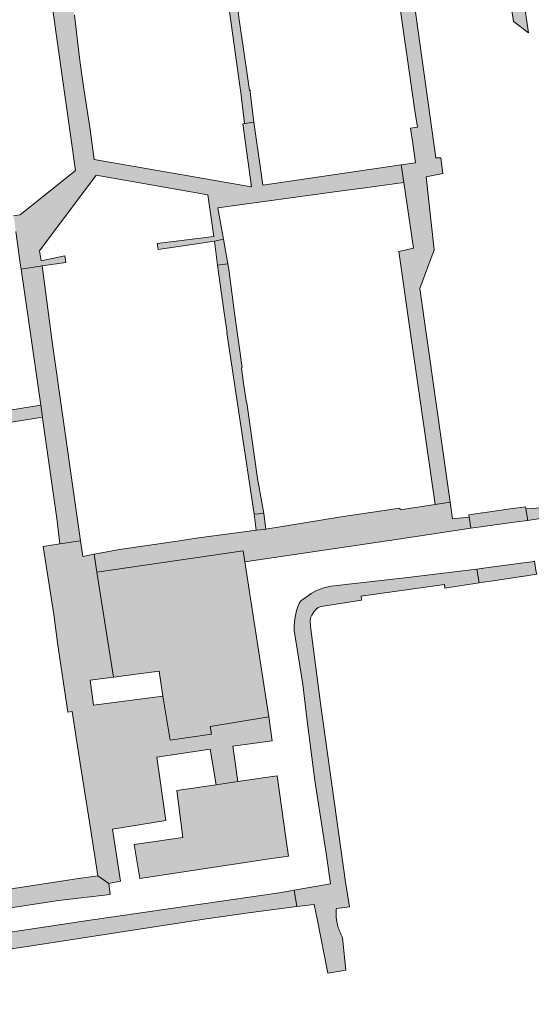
# Model space of a CAD drawing. Extents: x 97094 to 109644, y 463509 to 471969.
# Tile 209 of 256: x 103070 to 103146, y 468722 to 468869. Entities that reach past the tile are written whole.
import ezdxf

# ---------------------------------------------------------------- set-up
doc = ezdxf.new("R2010")
doc.units = 0
doc.layers.add('109 Onkruidbestrijding elementen', color=6, linetype='Continuous', lineweight=20, true_color=0xff00ff)

msp = doc.modelspace()

# ---------------------------------------------------------------- hatches: boundary and pattern name
at = {"layer": '109 Onkruidbestrijding elementen', "true_color": 0xff00ff}
for points in [[(103141.97, 468894.36), (103141.52, 468893.32), (103140.39, 468891.82), (103141.95, 468880.67), (103143.76, 468868.66), (103145.99, 468866.96), (103141.97, 468894.36)], [(103127.44, 468844.64), (103128.86, 468834.84), (103126.7, 468834.36), (103128.64, 468820.77), (103132.12, 468796.67), (103134.34, 468797), (103129.82, 468828.87), (103131.96, 468834.61), (103130.78, 468845.51), (103133.24, 468846), (103132.92, 468848.34), (103132.22, 468848.31), (103126.39, 468890.04), (103126.12, 468891.98), (103125.85, 468893.93), (103122.8, 468893.73), (103123.11, 468891.5), (103123.82, 468891.56), (103123.95, 468891.19), (103126.33, 468874.45), (103129.06, 468855.31), (103129.45, 468852.91), (103128.44, 468852.73), (103128.75, 468850.48), (103129.18, 468847.57), (103127.05, 468847.26), (103127.44, 468844.64)], [(103099.7, 468892.29), (103098.43, 468891.96), (103103.01, 468859.04), (103103.15, 468858.04), (103103.7, 468853.44), (103105.09, 468853.64), (103104.55, 468858.16), (103104.57, 468858.38), (103104.42, 468858.36), (103104.16, 468860.42), (103103.19, 468866.9), (103102.91, 468868.91), (103102.69, 468870.49), (103102.92, 468870.52), (103101.68, 468879.62), (103101.33, 468882.12), (103101.34, 468882.12), (103100.26, 468890.33), (103099.7, 468892.29)], [(103075.07, 468870.66), (103078.53, 468846.41), (103070.28, 468839.82), (103069.28, 468839.67), (103069.62, 468837.36), (103070.29, 468832.62), (103070.42, 468831.74), (103073.53, 468832.25), (103077.09, 468832.73), (103076.94, 468833.73), (103073.39, 468832.99), (103073.15, 468834.48), (103081.58, 468845.74), (103098.25, 468842.82), (103099.13, 468836.61), (103090.7, 468835.55), (103090.83, 468834.68), (103096.25, 468835.46), (103098.85, 468835.84), (103099.2, 468835.91), (103100.58, 468836.19), (103099.72, 468840.89), (103117.82, 468843.34), (103121.68, 468843.86), (103127.44, 468844.64), (103127.05, 468847.26), (103106.43, 468844.26), (103106.01, 468847.1), (103105.09, 468853.64), (103103.7, 468853.44), (103103.44, 468853.4), (103104.73, 468843.98), (103081.28, 468848.08), (103081.02, 468850.32), (103080.7, 468852.53), (103079.72, 468858.96), (103079.42, 468861.05), (103079.1, 468863.23), (103078.38, 468869.6), (103078.06, 468871.84), (103077.74, 468874.07), (103075.63, 468887.35), (103072.41, 468886.42), (103069.64, 468885.97), (103069.98, 468883.73), (103072.72, 468884.16), (103073.11, 468884.22), (103073.24, 468883.28), (103074.39, 468875.41), (103074.83, 468872.34), (103075.07, 468870.66)], [(103100.58, 468836.19), (103099.2, 468835.91), (103099.69, 468832.35), (103101.2, 468832.53), (103100.58, 468836.19)], [(103073.58, 468809.66), (103073.6, 468809.54), (103075.72, 468794.57), (103076.2, 468790.79), (103079.26, 468791.23), (103078.35, 468797.52), (103075.07, 468820.55), (103073.53, 468832.25), (103070.42, 468831.74), (103073.33, 468811.44), (103073.58, 468809.66)], [(103099.69, 468832.35), (103100.65, 468825.24), (103101.13, 468822.24), (103101.08, 468822.23), (103105.15, 468795.2), (103106.56, 468795.3), (103105.64, 468800.53), (103105.14, 468804.04), (103104.74, 468806.88), (103104.04, 468811.83), (103103.97, 468811.82), (103103.56, 468814.72), (103103.24, 468817.04), (103103.32, 468817.06), (103102.22, 468825.19), (103101.44, 468830.94), (103101.47, 468830.94), (103101.46, 468831.06), (103101.2, 468832.53), (103099.69, 468832.35)], [(103068.03, 468808.79), (103073.58, 468809.66), (103073.33, 468811.44), (103067.14, 468810.48), (103067.44, 468808.71), (103068.03, 468808.79)], [(103145.59, 468796.01), (103145.88, 468794.28), (103147.46, 468794.5), (103149.01, 468794.69), (103150.55, 468794.93), (103151.89, 468795.26), (103152.86, 468795.65), (103153.48, 468796.17), (103153.94, 468796.58), (103154.03, 468800.44), (103154.01, 468799.67), (103153.88, 468799.17), (103153.59, 468798.69), (103153.14, 468798.15), (103152.56, 468797.59), (103151.94, 468797.09), (103151.21, 468796.78), (103150.02, 468796.52), (103148.44, 468796.21), (103146.52, 468796.04), (103145.59, 468796.01)], [(103103.76, 468788.11), (103126.64, 468791.49), (103137.42, 468793.11), (103137.17, 468794.78), (103134.69, 468794.52), (103134.34, 468797), (103132.12, 468796.67), (103126.88, 468795.87), (103126.85, 468796.11), (103118.07, 468794.84), (103106.87, 468792.96), (103106.65, 468792.92), (103105.41, 468792.81), (103105.12, 468792.79), (103096.47, 468791.62), (103094, 468791.25), (103085.06, 468789.93), (103081.29, 468789.24), (103081.71, 468786.57), (103103.51, 468789.74), (103103.76, 468788.11)], [(103139.19, 468793.36), (103144.27, 468794.06), (103145.88, 468794.28), (103145.59, 468796.01), (103145.53, 468796.32), (103144.07, 468796.11), (103143.63, 468796.05), (103139.21, 468795.41), (103139.16, 468795.4), (103138.81, 468795.35), (103137.12, 468795.11), (103137.17, 468794.78), (103137.42, 468793.11), (103138.88, 468793.31), (103139.19, 468793.36)], [(103106.56, 468795.3), (103105.15, 468795.2), (103105.41, 468792.81), (103106.65, 468792.92), (103106.87, 468792.96), (103106.56, 468795.3)], [(103085.2, 468740.51), (103084.02, 468748.29), (103091.96, 468749.58), (103090.64, 468759.02), (103098.58, 468760.21), (103099.46, 468754.86), (103102.7, 468755.4), (103101.97, 468760.65), (103107.81, 468761.45), (103107.31, 468765.04), (103098.57, 468763.56), (103098.75, 468762.42), (103092.63, 468761.52), (103091.53, 468768.11), (103081.21, 468766.77), (103080.68, 468770.47), (103084.16, 468770.92), (103081.71, 468786.57), (103081.29, 468789.24), (103079.6, 468788.93), (103079.26, 468791.23), (103076.2, 468790.79), (103076.2, 468790.78), (103073.7, 468790.41), (103075.26, 468780.25), (103075.83, 468776.04), (103077.36, 468765.72), (103078.04, 468765.81), (103079.2, 468758.06), (103080.82, 468748.06), (103081.86, 468741.32), (103083.48, 468740.17), (103085.2, 468740.51)], [(103084.16, 468770.92), (103090.98, 468771.81), (103091.53, 468768.11), (103092.63, 468761.52), (103098.75, 468762.42), (103098.57, 468763.56), (103107.31, 468765.04), (103103.76, 468788.11), (103103.51, 468789.74), (103081.71, 468786.57), (103084.16, 468770.92)], [(103139.12, 468787.13), (103139.02, 468787.12), (103138.32, 468787.03), (103138.63, 468784.98), (103139.31, 468785.08), (103140.74, 468785.29), (103145.02, 468785.93), (103145.07, 468785.94), (103147.22, 468786.26), (103147.16, 468786.59), (103146.89, 468788.19), (103146.51, 468788.13), (103144.88, 468787.91), (103139.28, 468787.15), (103139.12, 468787.13)], [(103111.1, 468739.17), (103111.51, 468736.75), (103114.05, 468737.07), (103114.55, 468734.66), (103116.09, 468726.82), (103118.24, 468727.18), (103118.78, 468727.27), (103118.3, 468732.1), (103118.24, 468732.21), (103118.18, 468732.32), (103118.13, 468732.43), (103118.07, 468732.54), (103118.02, 468732.66), (103117.97, 468732.77), (103117.92, 468732.88), (103117.87, 468733), (103117.82, 468733.12), (103117.78, 468733.23), (103117.74, 468733.35), (103117.7, 468733.47), (103117.66, 468733.59), (103117.63, 468733.71), (103117.59, 468733.83), (103117.56, 468733.95), (103117.53, 468734.07), (103117.51, 468734.19), (103117.48, 468734.32), (103117.46, 468734.44), (103117.44, 468734.56), (103117.42, 468734.69), (103117.4, 468734.81), (103117.39, 468734.93), (103117.37, 468735.06), (103117.36, 468735.18), (103117.36, 468735.31), (103117.35, 468735.43), (103117.35, 468735.56), (103117.34, 468735.68), (103117.34, 468735.81), (103117.35, 468735.93), (103117.35, 468736.06), (103117.36, 468736.18), (103117.37, 468736.31), (103117.38, 468736.43), (103119.34, 468736.7), (103118.74, 468740.4), (103115.05, 468766.67), (103113.51, 468778.49), (103113.47, 468779.32), (103113.53, 468779.75), (103113.72, 468780.15), (103114.01, 468780.68), (103114.35, 468781.07), (103114.67, 468781.32), (103115.13, 468781.45), (103121.14, 468782.42), (103121.06, 468783.01), (103133.48, 468784.76), (103133.56, 468784.17), (103138.63, 468784.98), (103138.32, 468787.03), (103127.58, 468785.71), (103116.54, 468784.47), (103115.52, 468784.23), (103114.42, 468783.85), (103113.61, 468783.41), (103112.68, 468782.7), (103112.14, 468782.33), (103111.83, 468781.94), (103111.42, 468780.84), (103111.17, 468779.62), (103111.07, 468778.57), (103111.11, 468777.88), (103112.38, 468769.84), (103113.03, 468764.4), (103114.16, 468755.54), (103115.96, 468744.02), (103116.49, 468740.15), (103111.1, 468739.17)], [(103049.9, 468758.94), (103048.26, 468758.7), (103045.32, 468758.3), (103041.2, 468757.75), (103033.8, 468756.76), (103023.81, 468755.19), (103018.2, 468754.4), (103016.55, 468754.16), (103016.98, 468751.37), (103018.57, 468751.61), (103018.36, 468752.86), (103023.35, 468753.67), (103026.63, 468754.2), (103026.85, 468752.85), (103031.57, 468753.56), (103037.88, 468754.51), (103037.83, 468754.82), (103043.61, 468755.69), (103043.66, 468755.34), (103048.66, 468756.06), (103050.78, 468741.29), (103049.18, 468741.06), (103049.97, 468736.3), (103050.39, 468733.73), (103075.97, 468737.62), (103083.7, 468738.53), (103083.48, 468740.17), (103081.86, 468741.32), (103078.32, 468740.8), (103070.28, 468739.59), (103066.66, 468739.09), (103053.37, 468736.96), (103051.75, 468746.41), (103049.9, 468758.94)], [(103108.58, 468756.23), (103102.7, 468755.4), (103099.46, 468754.86), (103093.61, 468754.02), (103094.51, 468747.05), (103087.26, 468745.98), (103088.08, 468740.92), (103107.06, 468743.79), (103110.24, 468744.26), (103109.88, 468746.64), (103108.58, 468756.23)], [(103111.1, 468739.17), (103109.18, 468738.82), (103080.35, 468734.68), (103056.91, 468731.13), (103038.34, 468728.27), (103028.71, 468726.82), (103020.38, 468725.39), (103015, 468724.93), (103015.54, 468722.17), (103038.98, 468725.79), (103054, 468728.16), (103071.97, 468730.91), (103097.68, 468734.88), (103104.62, 468735.87), (103104.67, 468735.88), (103111.51, 468736.75), (103111.1, 468739.17)]]:
    msp.add_hatch(color=6, dxfattribs=at).paths.add_polyline_path(points)

# ---------------------------------------------------------------- linework, layer by layer
at = {"layer": '109 Onkruidbestrijding elementen', "color": 3, "true_color": 0x00ff00}
for points in [[(103141.97, 468894.36), (103141.52, 468893.32), (103140.39, 468891.82), (103141.95, 468880.67), (103143.76, 468868.66), (103145.99, 468866.96), (103141.97, 468894.36)], [(103099.7, 468892.29), (103098.43, 468891.96), (103103.01, 468859.04), (103103.15, 468858.04), (103103.7, 468853.44), (103105.09, 468853.64), (103104.55, 468858.16), (103104.57, 468858.38), (103104.42, 468858.36), (103104.16, 468860.42), (103103.19, 468866.9), (103102.91, 468868.91), (103102.69, 468870.49), (103102.92, 468870.52), (103101.68, 468879.62), (103101.33, 468882.12), (103101.34, 468882.12), (103100.26, 468890.33), (103099.7, 468892.29)], [(103100.58, 468836.19), (103099.2, 468835.91), (103099.69, 468832.35), (103101.2, 468832.53), (103100.58, 468836.19)], [(103073.58, 468809.66), (103073.6, 468809.54), (103075.72, 468794.57), (103076.2, 468790.79), (103079.26, 468791.23), (103078.35, 468797.52), (103075.07, 468820.55), (103073.53, 468832.25), (103070.42, 468831.74), (103073.33, 468811.44), (103073.58, 468809.66)], [(103099.69, 468832.35), (103100.65, 468825.24), (103101.13, 468822.24), (103101.08, 468822.23), (103105.15, 468795.2), (103106.56, 468795.3), (103105.64, 468800.53), (103105.14, 468804.04), (103104.74, 468806.88), (103104.04, 468811.83), (103103.97, 468811.82), (103103.56, 468814.72), (103103.24, 468817.04), (103103.32, 468817.06), (103102.22, 468825.19), (103101.44, 468830.94), (103101.47, 468830.94), (103101.46, 468831.06), (103101.2, 468832.53), (103099.69, 468832.35)], [(103068.03, 468808.79), (103073.58, 468809.66), (103073.33, 468811.44), (103067.14, 468810.48), (103067.44, 468808.71), (103068.03, 468808.79)], [(103145.59, 468796.01), (103145.88, 468794.28), (103147.46, 468794.5), (103149.01, 468794.69), (103150.55, 468794.93), (103151.89, 468795.26), (103152.86, 468795.65), (103153.48, 468796.17), (103153.94, 468796.58), (103154.03, 468800.44), (103154.01, 468799.67), (103153.88, 468799.17), (103153.59, 468798.69), (103153.14, 468798.15), (103152.56, 468797.59), (103151.94, 468797.09), (103151.21, 468796.78), (103150.02, 468796.52), (103148.44, 468796.21), (103146.52, 468796.04), (103145.59, 468796.01)], [(103103.76, 468788.11), (103126.64, 468791.49), (103137.42, 468793.11), (103137.17, 468794.78), (103134.69, 468794.52), (103134.34, 468797), (103132.12, 468796.67), (103126.88, 468795.87), (103126.85, 468796.11), (103118.07, 468794.84), (103106.87, 468792.96), (103106.65, 468792.92), (103105.41, 468792.81), (103105.12, 468792.79), (103096.47, 468791.62), (103094, 468791.25), (103085.06, 468789.93), (103081.29, 468789.24), (103081.71, 468786.57), (103103.51, 468789.74), (103103.76, 468788.11)], [(103139.19, 468793.36), (103144.27, 468794.06), (103145.88, 468794.28), (103145.59, 468796.01), (103145.53, 468796.32), (103144.07, 468796.11), (103143.63, 468796.05), (103139.21, 468795.41), (103139.16, 468795.4), (103138.81, 468795.35), (103137.12, 468795.11), (103137.17, 468794.78), (103137.42, 468793.11), (103138.88, 468793.31), (103139.19, 468793.36)], [(103106.56, 468795.3), (103105.15, 468795.2), (103105.41, 468792.81), (103106.65, 468792.92), (103106.87, 468792.96), (103106.56, 468795.3)], [(103085.2, 468740.51), (103084.02, 468748.29), (103091.96, 468749.58), (103090.64, 468759.02), (103098.58, 468760.21), (103099.46, 468754.86), (103102.7, 468755.4), (103101.97, 468760.65), (103107.81, 468761.45), (103107.31, 468765.04), (103098.57, 468763.56), (103098.75, 468762.42), (103092.63, 468761.52), (103091.53, 468768.11), (103081.21, 468766.77), (103080.68, 468770.47), (103084.16, 468770.92), (103081.71, 468786.57), (103081.29, 468789.24), (103079.6, 468788.93), (103079.26, 468791.23), (103076.2, 468790.79), (103076.2, 468790.78), (103073.7, 468790.41), (103075.26, 468780.25), (103075.83, 468776.04), (103077.36, 468765.72), (103078.04, 468765.81), (103079.2, 468758.06), (103080.82, 468748.06), (103081.86, 468741.32), (103083.48, 468740.17), (103085.2, 468740.51)], [(103084.16, 468770.92), (103090.98, 468771.81), (103091.53, 468768.11), (103092.63, 468761.52), (103098.75, 468762.42), (103098.57, 468763.56), (103107.31, 468765.04), (103103.76, 468788.11), (103103.51, 468789.74), (103081.71, 468786.57), (103084.16, 468770.92)], [(103139.12, 468787.13), (103139.02, 468787.12), (103138.32, 468787.03), (103138.63, 468784.98), (103139.31, 468785.08), (103140.74, 468785.29), (103145.02, 468785.93), (103145.07, 468785.94), (103147.22, 468786.26), (103147.16, 468786.59), (103146.89, 468788.19), (103146.51, 468788.13), (103144.88, 468787.91), (103139.28, 468787.15), (103139.12, 468787.13)], [(103111.1, 468739.17), (103111.51, 468736.75), (103114.05, 468737.07), (103114.55, 468734.66), (103116.09, 468726.82), (103118.24, 468727.18), (103118.78, 468727.27), (103118.3, 468732.1), (103118.24, 468732.21), (103118.18, 468732.32), (103118.13, 468732.43), (103118.07, 468732.54), (103118.02, 468732.66), (103117.97, 468732.77), (103117.92, 468732.88), (103117.87, 468733), (103117.82, 468733.12), (103117.78, 468733.23), (103117.74, 468733.35), (103117.7, 468733.47), (103117.66, 468733.59), (103117.63, 468733.71), (103117.59, 468733.83), (103117.56, 468733.95), (103117.53, 468734.07), (103117.51, 468734.19), (103117.48, 468734.32), (103117.46, 468734.44), (103117.44, 468734.56), (103117.42, 468734.69), (103117.4, 468734.81), (103117.39, 468734.93), (103117.37, 468735.06), (103117.36, 468735.18), (103117.36, 468735.31), (103117.35, 468735.43), (103117.35, 468735.56), (103117.34, 468735.68), (103117.34, 468735.81), (103117.35, 468735.93), (103117.35, 468736.06), (103117.36, 468736.18), (103117.37, 468736.31), (103117.38, 468736.43), (103119.34, 468736.7), (103118.74, 468740.4), (103115.05, 468766.67), (103113.51, 468778.49), (103113.47, 468779.32), (103113.53, 468779.75), (103113.72, 468780.15), (103114.01, 468780.68), (103114.35, 468781.07), (103114.67, 468781.32), (103115.13, 468781.45), (103121.14, 468782.42), (103121.06, 468783.01), (103133.48, 468784.76), (103133.56, 468784.17), (103138.63, 468784.98), (103138.32, 468787.03), (103127.58, 468785.71), (103116.54, 468784.47), (103115.52, 468784.23), (103114.42, 468783.85), (103113.61, 468783.41), (103112.68, 468782.7), (103112.14, 468782.33), (103111.83, 468781.94), (103111.42, 468780.84), (103111.17, 468779.62), (103111.07, 468778.57), (103111.11, 468777.88), (103112.38, 468769.84), (103113.03, 468764.4), (103114.16, 468755.54), (103115.96, 468744.02), (103116.49, 468740.15), (103111.1, 468739.17)], [(103108.58, 468756.23), (103102.7, 468755.4), (103099.46, 468754.86), (103093.61, 468754.02), (103094.51, 468747.05), (103087.26, 468745.98), (103088.08, 468740.92), (103107.06, 468743.79), (103110.24, 468744.26), (103109.88, 468746.64), (103108.58, 468756.23)], [(103111.1, 468739.17), (103109.18, 468738.82), (103080.35, 468734.68), (103056.91, 468731.13), (103038.34, 468728.27), (103028.71, 468726.82), (103020.38, 468725.39), (103015, 468724.93), (103015.54, 468722.17), (103038.98, 468725.79), (103054, 468728.16), (103071.97, 468730.91), (103097.68, 468734.88), (103104.62, 468735.87), (103104.67, 468735.88), (103111.51, 468736.75), (103111.1, 468739.17)]]:
    msp.add_lwpolyline(points, close=True, dxfattribs=at)
for points in [[(103126.33, 468874.45), (103129.06, 468855.31), (103129.45, 468852.91), (103128.44, 468852.73), (103128.75, 468850.48), (103129.18, 468847.57), (103127.05, 468847.26), (103127.44, 468844.64), (103127.44, 468844.64), (103128.86, 468834.84), (103126.7, 468834.36), (103128.64, 468820.77), (103132.12, 468796.67), (103134.34, 468797), (103129.82, 468828.87), (103131.96, 468834.61), (103130.78, 468845.51), (103133.24, 468846), (103132.92, 468848.34), (103132.22, 468848.31), (103126.39, 468890.04)], [(103075.07, 468870.66), (103078.53, 468846.41), (103070.28, 468839.82), (103069.28, 468839.67)], [(103069.62, 468837.36), (103070.29, 468832.62), (103070.42, 468831.74), (103073.53, 468832.25), (103077.09, 468832.73), (103076.94, 468833.73), (103073.39, 468832.99), (103073.15, 468834.48), (103081.58, 468845.74), (103098.25, 468842.82), (103099.13, 468836.61), (103090.7, 468835.55), (103090.83, 468834.68), (103096.25, 468835.46), (103098.85, 468835.84), (103099.2, 468835.91), (103100.58, 468836.19), (103099.72, 468840.89), (103117.82, 468843.34), (103121.68, 468843.86), (103127.44, 468844.64), (103127.05, 468847.26), (103106.43, 468844.26), (103106.01, 468847.1), (103105.09, 468853.64), (103103.7, 468853.44), (103103.44, 468853.4), (103104.73, 468843.98), (103081.28, 468848.08), (103081.02, 468850.32), (103080.7, 468852.53), (103079.72, 468858.96), (103079.42, 468861.05), (103079.1, 468863.23), (103078.38, 468869.6)], [(103050.39, 468733.73), (103075.97, 468737.62), (103083.7, 468738.53), (103083.48, 468740.17), (103081.86, 468741.32), (103078.32, 468740.8), (103070.28, 468739.59), (103066.66, 468739.09)]]:
    msp.add_lwpolyline(points, dxfattribs=at)

doc.saveas('drawing.dxf')
